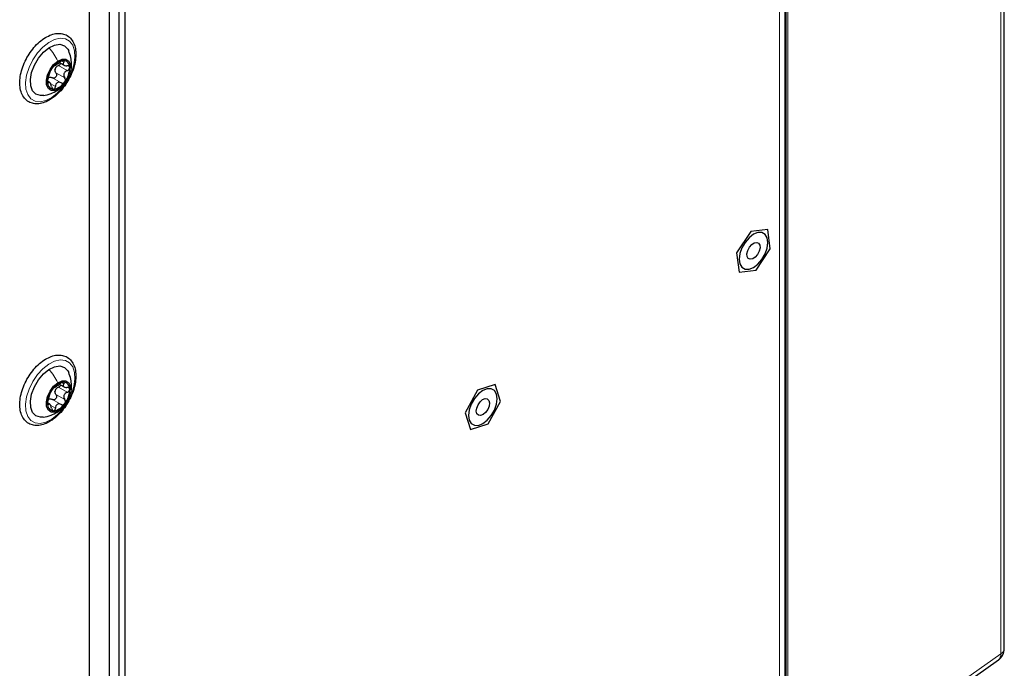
# Paper-space layout 'Blatt4' of a CAD drawing. Header units: millimetres. Extents: x 5 to 418, y 2 to 292.
# Tile 66 of 70: x 306 to 350, y 137 to 166. Entities that reach past the tile are written whole.
import ezdxf

# ---------------------------------------------------------------- set-up
doc = ezdxf.new("R2010")
doc.units = ezdxf.units.MM

psp = doc.layouts.new('Blatt4')

# ---------------------------------------------------------------- linework, layer by layer
at = {"color": 7, "linetype": 'Continuous', "lineweight": 18}
for p, q in [((350.004, 137.687), (350.004, 200.352)), ((340.48, 126.932), (340.48, 194.493)), ((340.553, 194.494), (340.553, 126.933)), ((340.173, 131.76), (340.173, 189.938)), ((308.302, 164.03), (308.394, 163.976)), ((308.156, 163.824), (308.545, 163.599)), ((307.883, 163.283), (308.272, 163.058)), ((308.044, 163.498), (308.433, 163.274)), ((307.667, 163.081), (307.709, 163.057)), ((307.808, 163.018), (308.021, 162.895)), ((308.302, 149.74), (308.394, 149.687)), ((308.044, 149.209), (308.433, 148.984)), ((308.156, 149.534), (308.545, 149.31)), ((307.667, 148.792), (307.709, 148.767)), ((307.808, 148.728), (308.021, 148.606)), ((307.883, 148.993), (308.272, 148.769)), ((341.165, 131.456), (350.004, 137.687))]:
    psp.add_line(p, q, dxfattribs=at)
at = {"color": 7, "linetype": 'Continuous', "lineweight": 25}
for p, q in [((350.164, 137.928), (350.164, 200.594)), ((309.52, 199.833), (309.52, 119.052)), ((310.404, 199.678), (310.404, 130.885)), ((309.52, 199.168), (309.52, 130.374)), ((340.429, 132.117), (340.429, 190.295)), ((310.846, 115.135), (310.846, 173.314)), ((311.111, 114.982), (311.111, 173.161)), ((308.212, 163.948), (308.401, 163.839)), ((307.763, 163.077), (307.666, 163.133)), ((338.909, 156.448), (338.276, 155.507)), ((339.658, 156.534), (338.909, 156.448)), ((339.772, 155.678), (339.658, 156.534)), ((338.276, 155.507), (338.39, 154.651)), ((339.139, 154.737), (339.772, 155.678)), ((338.39, 154.651), (339.139, 154.737)), ((308.212, 149.659), (308.401, 149.549)), ((327.55, 149.653), (326.764, 149.404)), ((327.79, 148.902), (327.55, 149.653)), ((326.764, 149.404), (326.217, 148.404)), ((307.763, 148.788), (307.683, 148.834)), ((327.243, 147.902), (327.79, 148.902)), ((326.217, 148.404), (326.456, 147.653)), ((326.456, 147.653), (327.243, 147.902)), ((341.043, 131.174), (349.899, 137.418))]:
    psp.add_line(p, q, dxfattribs=at)
at = {"color": 7, "linetype": 'Continuous', "lineweight": 18, "flags": 128}
for points in [[(307.855, 162.404), (307.591, 162.27), (307.339, 162.214), (307.113, 162.241), (306.926, 162.349), (306.789, 162.531), (306.71, 162.776), (306.693, 163.071), (306.741, 163.399), (306.849, 163.74), (307.012, 164.074), (307.22, 164.383), (307.46, 164.647), (307.72, 164.852), (307.984, 164.987), (308.236, 165.042), (308.463, 165.015), (308.65, 164.907), (308.787, 164.726), (308.865, 164.48), (308.882, 164.185), (308.834, 163.857), (308.726, 163.516), (308.563, 163.182), (308.356, 162.874), (308.115, 162.609), (307.855, 162.404)], [(307.855, 148.114), (307.591, 147.98), (307.339, 147.925), (307.113, 147.952), (306.926, 148.059), (306.789, 148.241), (306.71, 148.487), (306.693, 148.782), (306.741, 149.11), (306.849, 149.45), (307.012, 149.785), (307.22, 150.093), (307.46, 150.358), (307.72, 150.563), (307.984, 150.697), (308.236, 150.752), (308.463, 150.725), (308.65, 150.618), (308.787, 150.436), (308.865, 150.19), (308.882, 149.895), (308.834, 149.568), (308.726, 149.227), (308.563, 148.893), (308.356, 148.584), (308.115, 148.32), (307.855, 148.114)]]:
    psp.add_lwpolyline(points, dxfattribs=at)
at = {"color": 7, "linetype": 'Continuous', "lineweight": 25, "flags": 128}
for points in [[(307.504, 162.498), (307.356, 162.488), (307.156, 162.549), (307.008, 162.698), (306.922, 162.921), (306.907, 163.202), (306.963, 163.518), (307.085, 163.842), (307.265, 164.149), (307.487, 164.414), (307.733, 164.615)], [(307.733, 164.615), (307.984, 164.737), (308.219, 164.768), (308.419, 164.707), (308.567, 164.559), (308.612, 164.471)], [(308.192, 162.806), (308.004, 162.722), (307.835, 162.721), (307.705, 162.804), (307.629, 162.961), (307.618, 163.172), (307.671, 163.413), (307.784, 163.653), (307.941, 163.865), (308.125, 164.022)], [(308.125, 164.022), (308.313, 164.106), (308.482, 164.106), (308.613, 164.023), (308.688, 163.866), (308.7, 163.655), (308.646, 163.415), (308.534, 163.174), (308.376, 162.963), (308.192, 162.806)], [(339.024, 156.327), (338.827, 156.178), (338.65, 155.971), (338.509, 155.727), (338.419, 155.47), (338.388, 155.225), (338.419, 155.016), (338.509, 154.863), (338.65, 154.782), (338.827, 154.78), (339.024, 154.858), (339.221, 155.007), (339.398, 155.214), (339.539, 155.458), (339.629, 155.715), (339.66, 155.96), (339.629, 156.169), (339.539, 156.322), (339.398, 156.403), (339.221, 156.405), (339.024, 156.327)], [(338.844, 155.753), (338.945, 155.871), (339.059, 155.947), (339.167, 155.969), (339.253, 155.933), (339.305, 155.846), (339.314, 155.72), (339.278, 155.574), (339.204, 155.432), (339.103, 155.314), (338.989, 155.238), (338.881, 155.216), (338.795, 155.252), (338.743, 155.339), (338.734, 155.465), (338.77, 155.611), (338.844, 155.753)], [(307.733, 150.326), (307.984, 150.447), (308.219, 150.479), (308.419, 150.418), (308.567, 150.269), (308.612, 150.182)], [(307.477, 148.204), (307.356, 148.199), (307.156, 148.26), (307.008, 148.408), (306.922, 148.632), (306.907, 148.913), (306.963, 149.228), (307.085, 149.553), (307.265, 149.86), (307.487, 150.125), (307.733, 150.326)], [(308.192, 148.516), (308.004, 148.432), (307.835, 148.432), (307.705, 148.515), (307.629, 148.672), (307.618, 148.883), (307.671, 149.123), (307.784, 149.364), (307.941, 149.575), (308.125, 149.733)], [(308.125, 149.733), (308.313, 149.816), (308.482, 149.817), (308.613, 149.734), (308.688, 149.577), (308.7, 149.366), (308.646, 149.125), (308.534, 148.885), (308.376, 148.673), (308.192, 148.516)], [(327.003, 149.388), (326.807, 149.238), (326.629, 149.032), (326.488, 148.788), (326.398, 148.531), (326.367, 148.286), (326.398, 148.076), (326.488, 147.924), (326.629, 147.843), (326.807, 147.841), (327.003, 147.918), (327.2, 148.068), (327.377, 148.274), (327.518, 148.518), (327.608, 148.775), (327.64, 149.02), (327.608, 149.229), (327.518, 149.382), (327.377, 149.463), (327.2, 149.465), (327.003, 149.388)], [(326.789, 148.758), (326.881, 148.888), (326.992, 148.983), (327.104, 149.027), (327.201, 149.015), (327.268, 148.947), (327.295, 148.835), (327.277, 148.695), (327.218, 148.548), (327.125, 148.418), (327.015, 148.323), (326.902, 148.279), (326.805, 148.291), (326.738, 148.359), (326.712, 148.471), (326.729, 148.611), (326.789, 148.758)]]:
    psp.add_lwpolyline(points, dxfattribs=at)
at = {"color": 7, "linetype": 'Continuous', "lineweight": 25}
for centre, radius, start, end in [((308.475, 163.364), 0.695, 97.8975, 148.0249), ((308.363, 163.762), 0.291, 354.4859, 86.7667), ((308.702, 163.093), 1.037, 141.9281, 179.9724), ((308.371, 163.561), 0.38, 154.885, 167.0155), ((307.616, 163.735), 1.037, 321.9281, 359.9724), ((307.85, 163.073), 0.252, 114.9657, 130.9567), ((307.955, 163.065), 0.291, 174.4859, 266.7667), ((307.843, 163.463), 0.695, 277.8975, 328.0249), ((308.475, 149.075), 0.695, 97.8975, 148.0249), ((308.363, 149.473), 0.291, 354.4859, 86.7667), ((308.702, 148.803), 1.037, 141.9281, 179.9724), ((308.371, 149.271), 0.38, 154.885, 167.0155), ((307.616, 149.445), 1.037, 321.9281, 359.9724), ((307.955, 148.776), 0.291, 174.4859, 266.7667), ((307.85, 148.784), 0.252, 114.9657, 130.9567), ((307.843, 149.174), 0.695, 277.8975, 328.0249), ((349.539, 137.928), 0.625, 305.1842, 0)]:
    psp.add_arc(centre, radius, start, end, dxfattribs=at)
at = {"color": 7, "linetype": 'Continuous', "lineweight": 18}
for centre, radius, start, end in [((349.865, 137.953), 0.3, 297.475, 355.2816), ((349.709, 137.646), 0.297, 309.7536, 7.9029)]:
    psp.add_arc(centre, radius, start, end, dxfattribs=at)
at = {"color": 7, "linetype": 'Continuous', "lineweight": 25}
for points, knots in [([(308.925, 164.407), (308.921, 164.46), (308.907, 164.613), (308.837, 164.837), (308.695, 165.051), (308.5, 165.194), (308.272, 165.26), (308.027, 165.253), (307.768, 165.177), (307.503, 165.031), (307.244, 164.822), (307.004, 164.56), (306.795, 164.259), (306.626, 163.931), (306.505, 163.593), (306.438, 163.258), (306.429, 162.94), (306.482, 162.653), (306.598, 162.414), (306.773, 162.238), (306.988, 162.138), (307.227, 162.114), (307.481, 162.16), (307.744, 162.275), (308.007, 162.458), (308.257, 162.698), (308.481, 162.984), (308.668, 163.302), (308.811, 163.637), (308.902, 163.976), (308.931, 164.233), (308.926, 164.371), (308.925, 164.407)], [0, 0, 0, 0, 0.018801, 0.054405, 0.089618, 0.123388, 0.155995, 0.188548, 0.222142, 0.256845, 0.292015, 0.327149, 0.362204, 0.397241, 0.432338, 0.467572, 0.503036, 0.53876, 0.574333, 0.608802, 0.641777, 0.674223, 0.707276, 0.741558, 0.776602, 0.81177, 0.846855, 0.88189, 0.916956, 0.952117, 0.987471, 1, 1, 1, 1]), ([(308.671, 163.514), (308.676, 163.524), (308.732, 163.647), (308.735, 163.88), (308.712, 164.195), (308.646, 164.377), (308.61, 164.476)], [0, 0, 0, 0, 0.034513, 0.413262, 0.678894, 1, 1, 1, 1]), ([(308.379, 164.053), (308.368, 164.052), (308.345, 164.049), (308.302, 164.031), (308.259, 164.005), (308.234, 163.986), (308.222, 163.976)], [0, 0, 0, 0, 0.250032, 0.499632, 0.749228, 1, 1, 1, 1]), ([(308.394, 163.976), (308.401, 163.986), (308.414, 164.006), (308.417, 164.031), (308.407, 164.049), (308.389, 164.052), (308.379, 164.053)], [0, 0, 0, 0, 0.249816, 0.499908, 0.75012, 1, 1, 1, 1]), ([(307.697, 163.272), (307.707, 163.3), (307.722, 163.343), (307.743, 163.41), (307.76, 163.46), (307.776, 163.505), (307.796, 163.558), (307.804, 163.582), (307.81, 163.597)], [0, 0, 0, 0, 0.24922, 0.374358, 0.498948, 0.624021, 0.749768, 1, 1, 1, 1]), ([(307.885, 163.732), (307.876, 163.719), (307.857, 163.692), (307.834, 163.652), (307.817, 163.619), (307.812, 163.604), (307.81, 163.597)], [0, 0, 0, 0, 0.249858, 0.4994668, 0.7490113, 1, 1, 1, 1]), ([(307.97, 163.813), (307.967, 163.813), (307.961, 163.812), (307.941, 163.796), (307.915, 163.77), (307.895, 163.745), (307.885, 163.732)], [0, 0, 0, 0, 0.249806, 0.500054, 0.750309, 1, 1, 1, 1]), ([(307.97, 163.813), (307.977, 163.814), (307.988, 163.815), (308.022, 163.836), (308.056, 163.857), (308.096, 163.884), (308.154, 163.923), (308.195, 163.955), (308.222, 163.976)], [0, 0, 0, 0, 0.2491937, 0.3743301, 0.4989253, 0.6240038, 0.7497569, 1, 1, 1, 1]), ([(308.044, 163.498), (308.03, 163.52), (308.002, 163.565), (308.001, 163.619), (308, 163.646)], [0, 0, 0, 0, 0.500645, 1, 1, 1, 1]), ([(308.027, 163.722), (308.044, 163.744), (308.079, 163.788), (308.13, 163.812), (308.156, 163.824)], [0, 0, 0, 0, 0.49811, 1, 1, 1, 1]), ([(308.258, 163.922), (308.258, 163.921), (308.255, 163.906), (308.235, 163.879), (308.201, 163.845), (308.171, 163.831), (308.156, 163.824)], [0, 0, 0, 0, 0.022057, 0.34836, 0.673522, 1, 1, 1, 1]), ([(308.394, 163.976), (308.38, 163.955), (308.36, 163.924), (308.36, 163.885), (308.374, 163.858), (308.401, 163.837), (308.451, 163.816), (308.501, 163.815), (308.533, 163.814)], [0, 0, 0, 0, 0.2492191, 0.3743567, 0.4989469, 0.6240198, 0.7497675, 1, 1, 1, 1]), ([(308.545, 163.599), (308.513, 163.583), (308.466, 163.56), (308.42, 163.507), (308.396, 163.462), (308.387, 163.412), (308.391, 163.345), (308.416, 163.302), (308.433, 163.274)], [0, 0, 0, 0, 0.24922, 0.374358, 0.498948, 0.624021, 0.749768, 1, 1, 1, 1]), ([(308.653, 163.734), (308.65, 163.747), (308.645, 163.772), (308.617, 163.798), (308.579, 163.813), (308.549, 163.814), (308.533, 163.814)], [0, 0, 0, 0, 0.24999, 0.499611, 0.749127, 1, 1, 1, 1]), ([(308.545, 163.599), (308.56, 163.606), (308.59, 163.62), (308.625, 163.654), (308.65, 163.694), (308.652, 163.721), (308.653, 163.734)], [0, 0, 0, 0, 0.249853, 0.499901, 0.750114, 1, 1, 1, 1]), ([(307.697, 163.272), (307.693, 163.259), (307.684, 163.233), (307.672, 163.185), (307.665, 163.136), (307.665, 163.107), (307.665, 163.093)], [0, 0, 0, 0, 0.249853, 0.499901, 0.750114, 1, 1, 1, 1]), ([(307.744, 163.301), (307.767, 163.305), (307.814, 163.313), (307.86, 163.293), (307.883, 163.283)], [0, 0, 0, 0, 0.498111, 1, 1, 1, 1]), ([(308.044, 163.498), (308.052, 163.485), (308.067, 163.459), (308.075, 163.411), (308.068, 163.363), (308.046, 163.318), (308.01, 163.285), (307.968, 163.267), (307.923, 163.266), (307.897, 163.277), (307.883, 163.283)], [0, 0, 0, 0, 0.125234, 0.249503, 0.374346, 0.49908, 0.623909, 0.749397, 0.874445, 1, 1, 1, 1]), ([(308.432, 163.095), (308.441, 163.109), (308.458, 163.137), (308.464, 163.187), (308.456, 163.234), (308.441, 163.261), (308.433, 163.274)], [0, 0, 0, 0, 0.249858, 0.499467, 0.749011, 1, 1, 1, 1]), ([(307.475, 162.493), (307.595, 162.516), (307.819, 162.56), (308.009, 162.669), (308.097, 162.72)], [0, 0, 0, 0, 0.536106, 1, 1, 1, 1]), ([(307.665, 163.093), (307.666, 163.082), (307.669, 163.058), (307.68, 163.041), (307.694, 163.04), (307.704, 163.051), (307.709, 163.057)], [0, 0, 0, 0, 0.24999, 0.499611, 0.749127, 1, 1, 1, 1]), ([(307.848, 162.895), (307.84, 162.928), (307.828, 162.979), (307.802, 163.032), (307.782, 163.063), (307.761, 163.08), (307.736, 163.086), (307.72, 163.069), (307.709, 163.057)], [0, 0, 0, 0, 0.249219, 0.374357, 0.498947, 0.62402, 0.749767, 1, 1, 1, 1]), ([(307.848, 162.895), (307.852, 162.879), (307.859, 162.847), (307.88, 162.808), (307.907, 162.78), (307.928, 162.777), (307.938, 162.775)], [0, 0, 0, 0, 0.249816, 0.499908, 0.75012, 1, 1, 1, 1]), ([(307.938, 162.775), (307.949, 162.777), (307.969, 162.78), (307.995, 162.809), (308.014, 162.848), (308.018, 162.879), (308.021, 162.895)], [0, 0, 0, 0, 0.250032, 0.499632, 0.749228, 1, 1, 1, 1]), ([(308.272, 163.058), (308.243, 163.07), (308.2, 163.087), (308.141, 163.081), (308.1, 163.064), (308.067, 163.033), (308.034, 162.98), (308.026, 162.929), (308.021, 162.895)], [0, 0, 0, 0, 0.249194, 0.37433, 0.498925, 0.624004, 0.749757, 1, 1, 1, 1]), ([(308.097, 162.72), (308.177, 162.774), (308.266, 162.835), (308.335, 162.924), (308.343, 162.933)], [0, 0, 0, 0, 0.893998, 1, 1, 1, 1]), ([(308.272, 163.058), (308.286, 163.052), (308.312, 163.041), (308.356, 163.043), (308.4, 163.059), (308.421, 163.083), (308.432, 163.095)], [0, 0, 0, 0, 0.249806, 0.5000545, 0.7503094, 1, 1, 1, 1]), ([(308.925, 150.117), (308.921, 150.17), (308.907, 150.323), (308.837, 150.547), (308.695, 150.761), (308.5, 150.905), (308.272, 150.971), (308.027, 150.964), (307.768, 150.887), (307.503, 150.742), (307.244, 150.533), (307.004, 150.271), (306.795, 149.969), (306.626, 149.642), (306.505, 149.303), (306.438, 148.968), (306.429, 148.65), (306.482, 148.364), (306.598, 148.124), (306.773, 147.948), (306.988, 147.848), (307.227, 147.824), (307.481, 147.87), (307.744, 147.986), (308.007, 148.168), (308.257, 148.408), (308.481, 148.694), (308.668, 149.012), (308.811, 149.348), (308.902, 149.686), (308.931, 149.943), (308.926, 150.081), (308.925, 150.117)], [0, 0, 0, 0, 0.018801, 0.054405, 0.089618, 0.123388, 0.155995, 0.188548, 0.222142, 0.256845, 0.292015, 0.327149, 0.362204, 0.397241, 0.432338, 0.467572, 0.503036, 0.53876, 0.574333, 0.608802, 0.641777, 0.674223, 0.707276, 0.741558, 0.776602, 0.81177, 0.846855, 0.88189, 0.916956, 0.952117, 0.987471, 1, 1, 1, 1]), ([(308.671, 149.224), (308.676, 149.235), (308.732, 149.358), (308.735, 149.59), (308.712, 149.906), (308.646, 150.087), (308.61, 150.186)], [0, 0, 0, 0, 0.034513, 0.413262, 0.678894, 1, 1, 1, 1]), ([(307.97, 149.523), (307.977, 149.524), (307.988, 149.526), (308.022, 149.546), (308.056, 149.568), (308.096, 149.594), (308.154, 149.634), (308.195, 149.665), (308.222, 149.687)], [0, 0, 0, 0, 0.249194, 0.37433, 0.498925, 0.624004, 0.749757, 1, 1, 1, 1]), ([(308.258, 149.632), (308.258, 149.631), (308.255, 149.617), (308.235, 149.589), (308.201, 149.555), (308.171, 149.541), (308.156, 149.534)], [0, 0, 0, 0, 0.022057, 0.34836, 0.673522, 1, 1, 1, 1]), ([(308.379, 149.763), (308.368, 149.762), (308.345, 149.76), (308.302, 149.741), (308.259, 149.716), (308.234, 149.696), (308.222, 149.687)], [0, 0, 0, 0, 0.250032, 0.499632, 0.749228, 1, 1, 1, 1]), ([(308.394, 149.687), (308.38, 149.666), (308.36, 149.634), (308.36, 149.595), (308.374, 149.569), (308.401, 149.548), (308.451, 149.527), (308.501, 149.526), (308.533, 149.525)], [0, 0, 0, 0, 0.249219, 0.374357, 0.498947, 0.62402, 0.749767, 1, 1, 1, 1]), ([(308.394, 149.687), (308.401, 149.697), (308.414, 149.716), (308.417, 149.741), (308.407, 149.76), (308.389, 149.762), (308.379, 149.763)], [0, 0, 0, 0, 0.249816, 0.499908, 0.75012, 1, 1, 1, 1]), ([(307.697, 148.983), (307.707, 149.011), (307.722, 149.053), (307.743, 149.12), (307.76, 149.17), (307.776, 149.216), (307.796, 149.269), (307.804, 149.292), (307.81, 149.308)], [0, 0, 0, 0, 0.2492203, 0.374358, 0.498948, 0.6240206, 0.749768, 1, 1, 1, 1]), ([(307.885, 149.443), (307.876, 149.43), (307.857, 149.403), (307.834, 149.363), (307.817, 149.329), (307.812, 149.315), (307.81, 149.308)], [0, 0, 0, 0, 0.249858, 0.499467, 0.749011, 1, 1, 1, 1]), ([(308.044, 149.209), (308.052, 149.196), (308.067, 149.17), (308.075, 149.122), (308.068, 149.073), (308.046, 149.029), (308.01, 148.995), (307.968, 148.978), (307.923, 148.976), (307.897, 148.987), (307.883, 148.993)], [0, 0, 0, 0, 0.125234, 0.249503, 0.374346, 0.49908, 0.623909, 0.749397, 0.874445, 1, 1, 1, 1]), ([(307.97, 149.523), (307.967, 149.523), (307.961, 149.523), (307.941, 149.507), (307.915, 149.481), (307.895, 149.456), (307.885, 149.443)], [0, 0, 0, 0, 0.249806, 0.500054, 0.750309, 1, 1, 1, 1]), ([(308.044, 149.209), (308.03, 149.231), (308.002, 149.276), (308.001, 149.33), (308, 149.356)], [0, 0, 0, 0, 0.500645, 1, 1, 1, 1]), ([(308.027, 149.432), (308.044, 149.454), (308.079, 149.498), (308.13, 149.522), (308.156, 149.534)], [0, 0, 0, 0, 0.49811, 1, 1, 1, 1]), ([(308.545, 149.31), (308.513, 149.294), (308.466, 149.27), (308.42, 149.218), (308.396, 149.172), (308.387, 149.122), (308.391, 149.055), (308.416, 149.013), (308.433, 148.984)], [0, 0, 0, 0, 0.24922, 0.374358, 0.498948, 0.624021, 0.749768, 1, 1, 1, 1]), ([(308.653, 149.445), (308.65, 149.457), (308.645, 149.482), (308.617, 149.508), (308.579, 149.524), (308.549, 149.524), (308.533, 149.525)], [0, 0, 0, 0, 0.24999, 0.499611, 0.749127, 1, 1, 1, 1]), ([(308.545, 149.31), (308.56, 149.317), (308.59, 149.331), (308.625, 149.365), (308.65, 149.404), (308.652, 149.431), (308.653, 149.445)], [0, 0, 0, 0, 0.249853, 0.499901, 0.750114, 1, 1, 1, 1]), ([(307.697, 148.983), (307.693, 148.97), (307.684, 148.943), (307.672, 148.896), (307.665, 148.846), (307.665, 148.818), (307.665, 148.804)], [0, 0, 0, 0, 0.249853, 0.499901, 0.750114, 1, 1, 1, 1]), ([(307.665, 148.804), (307.666, 148.792), (307.669, 148.768), (307.68, 148.752), (307.694, 148.75), (307.704, 148.762), (307.709, 148.767)], [0, 0, 0, 0, 0.24999, 0.499611, 0.749127, 1, 1, 1, 1]), ([(307.848, 148.605), (307.84, 148.639), (307.828, 148.689), (307.802, 148.743), (307.782, 148.774), (307.761, 148.791), (307.736, 148.797), (307.72, 148.779), (307.709, 148.767)], [0, 0, 0, 0, 0.2492191, 0.3743567, 0.4989469, 0.6240198, 0.7497675, 1, 1, 1, 1]), ([(307.744, 149.012), (307.767, 149.016), (307.814, 149.024), (307.86, 149.003), (307.883, 148.993)], [0, 0, 0, 0, 0.498111, 1, 1, 1, 1]), ([(308.272, 148.769), (308.243, 148.78), (308.2, 148.798), (308.141, 148.792), (308.1, 148.775), (308.067, 148.744), (308.034, 148.69), (308.026, 148.639), (308.021, 148.606)], [0, 0, 0, 0, 0.249194, 0.37433, 0.498925, 0.624004, 0.749757, 1, 1, 1, 1]), ([(308.272, 148.769), (308.286, 148.763), (308.312, 148.752), (308.356, 148.753), (308.4, 148.77), (308.421, 148.794), (308.432, 148.806)], [0, 0, 0, 0, 0.249806, 0.500054, 0.750309, 1, 1, 1, 1]), ([(308.432, 148.806), (308.441, 148.82), (308.458, 148.848), (308.464, 148.897), (308.456, 148.945), (308.441, 148.971), (308.433, 148.984)], [0, 0, 0, 0, 0.249858, 0.4994668, 0.7490113, 1, 1, 1, 1]), ([(307.475, 148.204), (307.595, 148.227), (307.819, 148.271), (308.009, 148.38), (308.097, 148.431)], [0, 0, 0, 0, 0.536106, 1, 1, 1, 1]), ([(307.848, 148.605), (307.852, 148.589), (307.859, 148.558), (307.88, 148.519), (307.907, 148.491), (307.928, 148.487), (307.938, 148.485)], [0, 0, 0, 0, 0.249816, 0.4999076, 0.7501199, 1, 1, 1, 1]), ([(307.938, 148.485), (307.949, 148.487), (307.969, 148.491), (307.995, 148.519), (308.014, 148.558), (308.018, 148.59), (308.021, 148.606)], [0, 0, 0, 0, 0.250032, 0.499632, 0.749228, 1, 1, 1, 1]), ([(308.097, 148.431), (308.177, 148.485), (308.266, 148.545), (308.335, 148.634), (308.343, 148.644)], [0, 0, 0, 0, 0.893998, 1, 1, 1, 1])]:
    psp.add_open_spline(points, degree=3, knots=knots, dxfattribs=at)
at = {"color": 7, "linetype": 'Continuous', "lineweight": 18}
for points in [[(307.733, 164.615), (307.808, 164.523), (307.957, 164.338), (308.069, 164.127), (308.125, 164.022)], [(307.733, 150.326), (307.808, 150.233), (307.957, 150.048), (308.069, 149.838), (308.125, 149.733)]]:
    psp.add_open_spline(points, degree=3, dxfattribs=at)
for points, knots in [([(308.027, 162.685), (308.031, 162.685), (308.1, 162.701), (308.148, 162.755), (308.192, 162.806)], [0, 0, 0, 0, 0.0561643, 1, 1, 1, 1]), ([(308.027, 148.395), (308.031, 148.396), (308.1, 148.412), (308.148, 148.465), (308.192, 148.516)], [0, 0, 0, 0, 0.056164, 1, 1, 1, 1])]:
    psp.add_open_spline(points, degree=3, knots=knots, dxfattribs=at)

doc.saveas('drawing.dxf')
